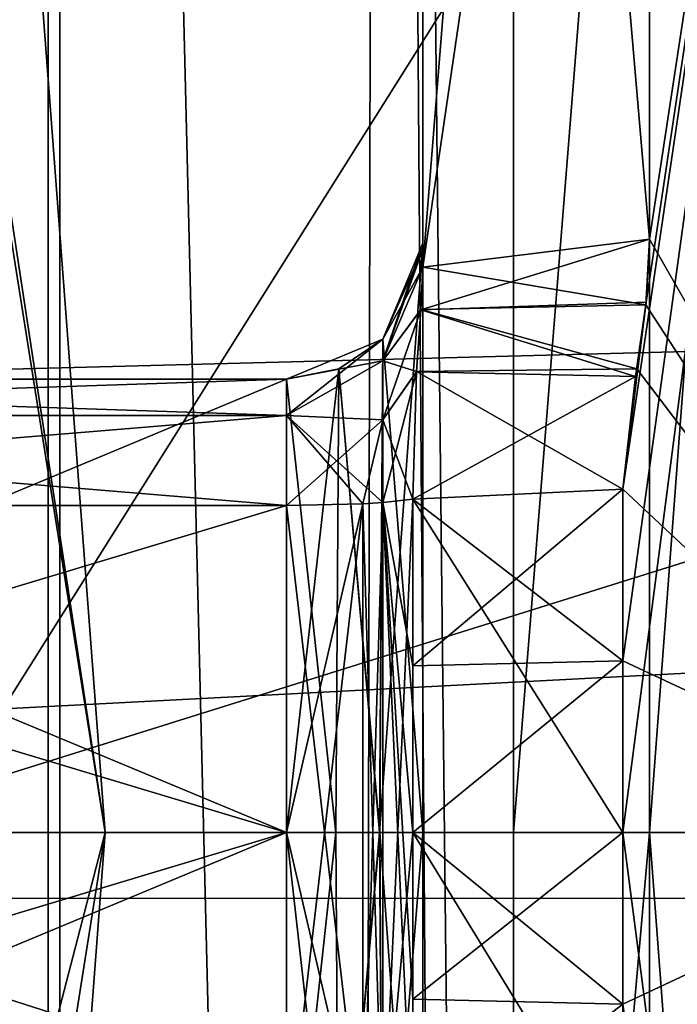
# Model space of a CAD drawing. Header units: millimetres. Extents: x -110 to 163, y -50 to 19.
# Tile 123 of 256: x -58.69 to -57.24, y -15.68 to -13.51. Entities that reach past the tile are written whole.
import ezdxf

# ---------------------------------------------------------------- set-up
doc = ezdxf.new("R2010")
doc.units = ezdxf.units.MM
doc.header["$LTSCALE"] = 65.185185
for name, color, linetype in [('1007', 7, 'CONTINUOUS'), ('1012', 7, 'CONTINUOUS'), ('1016', 7, 'CONTINUOUS'), ('1023', 7, 'CONTINUOUS'), ('1024', 7, 'CONTINUOUS'), ('119', 7, 'CONTINUOUS'), ('16', 7, 'CONTINUOUS'), ('213', 7, 'CONTINUOUS'), ('221', 7, 'CONTINUOUS'), ('233', 7, 'CONTINUOUS'), ('235', 7, 'CONTINUOUS'), ('30', 7, 'CONTINUOUS'), ('364', 7, 'CONTINUOUS'), ('480', 7, 'CONTINUOUS'), ('481', 7, 'CONTINUOUS'), ('482', 7, 'CONTINUOUS'), ('483', 7, 'CONTINUOUS'), ('484', 7, 'CONTINUOUS'), ('485', 7, 'CONTINUOUS'), ('489', 7, 'CONTINUOUS'), ('490', 7, 'CONTINUOUS'), ('491', 7, 'CONTINUOUS'), ('501', 7, 'CONTINUOUS'), ('502', 7, 'CONTINUOUS'), ('503', 7, 'CONTINUOUS'), ('57', 7, 'CONTINUOUS'), ('6026', 7, 'CONTINUOUS'), ('6030', 7, 'CONTINUOUS'), ('6085', 7, 'CONTINUOUS'), ('61', 7, 'CONTINUOUS'), ('6140', 7, 'CONTINUOUS'), ('6157', 7, 'CONTINUOUS'), ('6158', 7, 'CONTINUOUS'), ('6173', 7, 'CONTINUOUS'), ('6174', 7, 'CONTINUOUS'), ('688', 7, 'CONTINUOUS'), ('689', 7, 'CONTINUOUS'), ('705', 7, 'CONTINUOUS'), ('706', 7, 'CONTINUOUS'), ('707', 7, 'CONTINUOUS'), ('716', 7, 'CONTINUOUS'), ('717', 7, 'CONTINUOUS'), ('718', 7, 'CONTINUOUS'), ('724', 7, 'CONTINUOUS'), ('857', 7, 'CONTINUOUS'), ('858', 7, 'CONTINUOUS'), ('877', 7, 'CONTINUOUS'), ('878', 7, 'CONTINUOUS')]:
    doc.layers.add(name, color=color, linetype=linetype)

msp = doc.modelspace()

# ---------------------------------------------------------------- linework, layer by layer
at = {"layer": '1007', "color": 7, "linetype": 'CONTINUOUS', "true_color": 0xb49632}
for points in [[(-59.3076, -10.2012, -37), (-58.5, -15.3, -37), (-59.25, -10.3819, -40), (-59.3076, -10.2012, -37)], [(-59.25, -10.3819, -40), (-58.5, -15.3, -37), (-58.6886, -12.8125, -40), (-59.25, -10.3819, -40)], [(-58.6886, -12.8125, -40), (-58.5, -15.3, -37), (-58.5, -15.3, -40), (-58.6886, -12.8125, -40)]]:
    msp.add_3dface(points, dxfattribs=at)
at = {"layer": '1012', "color": 7, "linetype": 'CONTINUOUS', "true_color": 0xb49632}
for points in [[(-58.5, -15.3, -40), (-58.5, -15.3, -37), (-59.3076, -20.3988, -37), (-58.5, -15.3, -40)], [(-58.5, -15.3, -40), (-59.3076, -20.3988, -37), (-58.6886, -17.7875, -40), (-58.5, -15.3, -40)]]:
    msp.add_3dface(points, dxfattribs=at)
at = {"layer": '1016', "color": 7, "linetype": 'CONTINUOUS', "true_color": 0xb49632}
for points in [[(-59.25, -10.3819, -40), (-58.6886, -12.8125, -40), (-58.5, -15.3, -40), (-59.25, -10.3819, -40)], [(-59.25, -10.3819, -40), (-58.5, -15.3, -40), (-58.6886, -17.7875, -40), (-59.25, -10.3819, -40)]]:
    msp.add_3dface(points, dxfattribs=at)
at = {"layer": '1023', "color": 7, "linetype": 'CONTINUOUS', "true_color": 0xb49632}
for points in [[(-58.5, -15.3, -37), (-59, -15.3, -36.5), (-59.7831, -20.2443, -36.5), (-58.5, -15.3, -37)], [(-58.5, -15.3, -37), (-59.7831, -20.2443, -36.5), (-59.3076, -20.3988, -37), (-58.5, -15.3, -37)]]:
    msp.add_3dface(points, dxfattribs=at)
at = {"layer": '1024', "color": 7, "linetype": 'CONTINUOUS', "true_color": 0xb49632}
msp.add_3dface([(-58.5, -15.3, -37), (-59.3076, -10.2012, -37), (-59, -15.3, -36.5), (-58.5, -15.3, -37)], dxfattribs=at)
at = {"layer": '119', "linetype": 'CONTINUOUS'}
for points in [[(-59.4968, -15.4165, -26.7756), (-53.3001, -13.4745, -23.5596), (-59.8156, -12.4374, -26.763), (-59.4968, -15.4165, -26.7756)], [(-53.3582, -17.3871, -23.5545), (-53.3001, -13.4745, -23.5596), (-59.4968, -15.4165, -26.7756), (-53.3582, -17.3871, -23.5545)], [(-59.8651, -18.3619, -26.7607), (-53.3582, -17.3871, -23.5545), (-59.4968, -15.4165, -26.7756), (-59.8651, -18.3619, -26.7607)]]:
    msp.add_3dface(points, dxfattribs=at)
at = {"layer": '16', "linetype": 'CONTINUOUS'}
for points in [[(-77.5, -3.2536, -17), (-54.2249, -5.3098, -17), (-54.2249, -25.2911, -17), (-77.5, -3.2536, -17)], [(-62.3155, -26.6056, -17), (-77.5, -3.2536, -17), (-54.2249, -25.2911, -17), (-62.3155, -26.6056, -17)]]:
    msp.add_3dface(points, dxfattribs=at)
at = {"layer": '213', "color": 7, "linetype": 'CONTINUOUS', "true_color": 0x0303ff}
for points in [[(-57.3, -15.3, -11), (-57.05, -11.9781, -10.2239), (-57.3, -11.5476, -10.3402), (-57.3, -15.3, -11)], [(-57.05, -18.6219, -10.2239), (-57.05, -11.9781, -10.2239), (-57.3, -15.3, -11), (-57.05, -18.6219, -10.2239)], [(-57.3, -19.0524, -10.3402), (-57.05, -18.6219, -10.2239), (-57.3, -15.3, -11), (-57.3, -19.0524, -10.3402)]]:
    msp.add_3dface(points, dxfattribs=at)
at = {"layer": '221', "linetype": 'CONTINUOUS'}
for points in [[(-57.6, -11.8802, -10.4549), (-57.6, -15.3, -11), (-57.3, -11.5476, -10.3402), (-57.6, -11.8802, -10.4549)], [(-57.6, -15.3, -11), (-57.3, -15.3, -11), (-57.3, -11.5476, -10.3402), (-57.6, -15.3, -11)], [(-57.6, -15.3, -11), (-57.6, -18.7198, -10.4549), (-57.3, -15.3, -11), (-57.6, -15.3, -11)], [(-57.6, -18.7198, -10.4549), (-57.3, -19.0524, -10.3402), (-57.3, -15.3, -11), (-57.6, -18.7198, -10.4549)]]:
    msp.add_3dface(points, dxfattribs=at)
at = {"layer": '233', "color": 7, "linetype": 'CONTINUOUS', "true_color": 0x0303ff}
for points in [[(-98, -15.3, 20.5), (-29.1198, -6.7837, 18.6473), (-98, -5.05, 17.7535), (-98, -15.3, 20.5)], [(-29.9227, -8.5375, 19.3525), (-29.1198, -6.7837, 18.6473), (-98, -15.3, 20.5), (-29.9227, -8.5375, 19.3525)], [(-30.3609, -10.1968, 19.8547), (-29.9227, -8.5375, 19.3525), (-98, -15.3, 20.5), (-30.3609, -10.1968, 19.8547)], [(-30.5, -11.8094, 20.2006), (-30.3609, -10.1968, 19.8547), (-98, -15.3, 20.5), (-30.5, -11.8094, 20.2006)], [(-30.3396, -13.5405, 20.4243), (-30.5, -11.8094, 20.2006), (-98, -15.3, 20.5), (-30.3396, -13.5405, 20.4243)], [(-63.9212, -15.3, 20.5), (-30.3396, -13.5405, 20.4243), (-98, -15.3, 20.5), (-63.9212, -15.3, 20.5)], [(-29.8423, -15.3, 20.5), (-30.3396, -13.5405, 20.4243), (-63.9212, -15.3, 20.5), (-29.8423, -15.3, 20.5)]]:
    msp.add_3dface(points, dxfattribs=at)
at = {"layer": '235', "color": 7, "linetype": 'CONTINUOUS', "true_color": 0x0303ff}
for points in [[(-103, -25.55, 17.7535), (-29.8423, -15.3, 20.5), (-63.9212, -15.3, 20.5), (-103, -25.55, 17.7535)], [(-29.8423, -15.3, 20.5), (-103, -25.55, 17.7535), (-26.6474, -20.0316, 19.9465), (-29.8423, -15.3, 20.5)]]:
    msp.add_3dface(points, dxfattribs=at)
at = {"layer": '30', "linetype": 'CONTINUOUS'}
for points in [[(-57.6, -2.3213, -12.5), (-57.6, -29.3122, -12.5), (-57.6, -15.3, -11), (-57.6, -2.3213, -12.5)], [(-57.6, -11.8802, -10.4549), (-57.6, -2.3213, -12.5), (-57.6, -15.3, -11), (-57.6, -11.8802, -10.4549)], [(-57.6, -15.3, -11), (-57.6, -29.3122, -12.5), (-57.6, -18.7198, -10.4549), (-57.6, -15.3, -11)]]:
    msp.add_3dface(points, dxfattribs=at)
at = {"layer": '364', "linetype": 'CONTINUOUS'}
for points in [[(-59.7323, -10.6157, -30.5075), (-55.9106, -10.552, -27.4314), (-58.9887, -15.4451, -30.5041), (-59.7323, -10.6157, -30.5075)], [(-55.9106, -10.552, -27.4314), (-55.0499, -15.4464, -27.5212), (-58.9887, -15.4451, -30.5041), (-55.9106, -10.552, -27.4314)], [(-58.9887, -15.4451, -30.5041), (-55.0499, -15.4464, -27.5212), (-59.8274, -20.2596, -30.5061), (-58.9887, -15.4451, -30.5041)], [(-55.0499, -15.4464, -27.5212), (-56.0222, -20.3298, -27.4168), (-59.8274, -20.2596, -30.5061), (-55.0499, -15.4464, -27.5212)]]:
    msp.add_3dface(points, dxfattribs=at)
at = {"layer": '480', "color": 7, "linetype": 'CONTINUOUS', "true_color": 0x000000}
for points in [[(-56.55, -15.3, 10.6), (-56.55, -9.0695, 8.5756), (-57.3584, -15.3, 10.6), (-56.55, -15.3, 10.6)], [(-57.3584, -15.3, 10.6), (-56.55, -9.0695, 8.5756), (-57.3584, -14.9212, 10.5932), (-57.3584, -15.3, 10.6)], [(-57.3584, -14.9212, 10.5932), (-56.55, -9.0695, 8.5756), (-57.3584, -14.5429, 10.5729), (-57.3584, -14.9212, 10.5932)], [(-57.3584, -14.5429, 10.5729), (-56.55, -9.0695, 8.5756), (-57.3075, -14.1308, 10.5353), (-57.3584, -14.5429, 10.5729)], [(-57.3075, -14.1308, 10.5353), (-56.55, -9.0695, 8.5756), (-57.3, -13.9919, 10.519), (-57.3075, -14.1308, 10.5353)], [(-56.55, -9.0695, -8.5756), (-56.55, -15.3, -10.6), (-57.3, -10.6459, -9.5236), (-56.55, -9.0695, -8.5756)], [(-57.3, -13.9919, 10.519), (-56.55, -9.0695, 8.5756), (-57.3, -10.6459, 9.5236), (-57.3, -13.9919, 10.519)], [(-57.3, -10.6459, -9.5236), (-56.55, -15.3, -10.6), (-57.3, -13.9919, -10.519), (-57.3, -10.6459, -9.5236)], [(-57.3, -13.9919, -10.519), (-56.55, -15.3, -10.6), (-57.3081, -14.1367, -10.536), (-57.3, -13.9919, -10.519)], [(-57.3307, -14.2943, 10.5522), (-57.3584, -14.5429, 10.5729), (-57.3075, -14.1308, 10.5353), (-57.3307, -14.2943, 10.5522)], [(-57.3081, -14.1367, -10.536), (-56.55, -15.3, -10.6), (-57.3279, -14.2776, -10.5506), (-57.3081, -14.1367, -10.536)], [(-57.3279, -14.2776, -10.5506), (-56.55, -15.3, -10.6), (-57.3584, -14.5429, -10.5729), (-57.3279, -14.2776, -10.5506)], [(-57.3584, -14.5429, -10.5729), (-56.55, -15.3, -10.6), (-57.3584, -14.9212, -10.5932), (-57.3584, -14.5429, -10.5729)], [(-57.3584, -14.9212, -10.5932), (-56.55, -15.3, -10.6), (-57.3584, -15.3, -10.6), (-57.3584, -14.9212, -10.5932)]]:
    msp.add_3dface(points, dxfattribs=at)
at = {"layer": '481', "color": 7, "linetype": 'CONTINUOUS', "true_color": 0x000000}
for points in [[(-56.55, -15.3, -10.6), (-56.55, -21.5305, -8.5756), (-57.3584, -15.3, -10.6), (-56.55, -15.3, -10.6)], [(-57.3584, -15.3, -10.6), (-56.55, -21.5305, -8.5756), (-57.3584, -15.6788, -10.5932), (-57.3584, -15.3, -10.6)], [(-56.55, -15.3, 10.6), (-57.3584, -15.3, 10.6), (-57.3584, -15.6788, 10.5932), (-56.55, -15.3, 10.6)], [(-57.3279, -16.3224, 10.5506), (-56.55, -15.3, 10.6), (-57.3584, -16.0571, 10.5729), (-57.3279, -16.3224, 10.5506)], [(-57.3584, -16.0571, 10.5729), (-56.55, -15.3, 10.6), (-57.3584, -15.6788, 10.5932), (-57.3584, -16.0571, 10.5729)], [(-57.3081, -16.4633, 10.536), (-56.55, -15.3, 10.6), (-57.3279, -16.3224, 10.5506), (-57.3081, -16.4633, 10.536)], [(-57.3, -16.6081, 10.519), (-56.55, -15.3, 10.6), (-57.3081, -16.4633, 10.536), (-57.3, -16.6081, 10.519)], [(-56.55, -21.5305, 8.5756), (-56.55, -15.3, 10.6), (-57.3, -19.9541, 9.5236), (-56.55, -21.5305, 8.5756)], [(-57.3, -19.9541, 9.5236), (-56.55, -15.3, 10.6), (-57.3, -16.6081, 10.519), (-57.3, -19.9541, 9.5236)], [(-57.3584, -15.6788, -10.5932), (-56.55, -21.5305, -8.5756), (-57.3584, -16.0571, -10.5729), (-57.3584, -15.6788, -10.5932)]]:
    msp.add_3dface(points, dxfattribs=at)
at = {"layer": '482', "color": 7, "linetype": 'CONTINUOUS', "true_color": 0x000000}
for points in [[(-57.3584, -14.5429, -10.5729), (-57.3584, -14.9212, -10.5932), (-57.8219, -14.5652, -10.2612), (-57.3584, -14.5429, -10.5729)], [(-57.3584, -14.9212, -10.5932), (-57.3584, -15.3, -10.6), (-57.8219, -14.5652, -10.2612), (-57.3584, -14.9212, -10.5932)], [(-57.8219, -14.5652, -10.2612), (-57.3584, -15.3, -10.6), (-57.8219, -15.3, -10.2875), (-57.8219, -14.5652, -10.2612)], [(-57.3584, -15.3, -10.6), (-57.3584, -15.6788, -10.5932), (-57.8219, -15.3, -10.2875), (-57.3584, -15.3, -10.6)], [(-57.3584, -15.6788, -10.5932), (-57.3584, -16.0571, -10.5729), (-57.8219, -15.3, -10.2875), (-57.3584, -15.6788, -10.5932)], [(-57.8219, -15.3, -10.2875), (-57.3584, -16.0571, -10.5729), (-57.8219, -16.0348, -10.2612), (-57.8219, -15.3, -10.2875)]]:
    msp.add_3dface(points, dxfattribs=at)
at = {"layer": '483', "color": 7, "linetype": 'CONTINUOUS', "true_color": 0x000000}
for points in [[(-57.8219, -14.5652, -10.2612), (-57.8219, -15.3, -10.2875), (-57.8879, -16.0277, -10.1618), (-57.8219, -14.5652, -10.2612)], [(-57.8879, -14.5723, -10.1618), (-57.8219, -14.5652, -10.2612), (-57.8879, -16.0277, -10.1618), (-57.8879, -14.5723, -10.1618)], [(-58.1, -14.5786, -10.0742), (-57.9323, -14.5749, -10.1253), (-58.1, -15.3, -10.1), (-58.1, -14.5786, -10.0742)], [(-58.1, -15.3, -10.1), (-57.9323, -14.5749, -10.1253), (-58.1, -16.0214, -10.0742), (-58.1, -15.3, -10.1)], [(-58.1, -16.0214, -10.0742), (-57.9323, -14.5749, -10.1253), (-57.9323, -16.0251, -10.1253), (-58.1, -16.0214, -10.0742)], [(-57.9323, -14.5749, -10.1253), (-57.8879, -14.5723, -10.1618), (-57.9323, -16.0251, -10.1253), (-57.9323, -14.5749, -10.1253)], [(-57.9323, -16.0251, -10.1253), (-57.8879, -14.5723, -10.1618), (-57.8879, -16.0277, -10.1618), (-57.9323, -16.0251, -10.1253)], [(-57.8219, -15.3, -10.2875), (-57.8219, -16.0348, -10.2612), (-57.8879, -16.0277, -10.1618), (-57.8219, -15.3, -10.2875)]]:
    msp.add_3dface(points, dxfattribs=at)
at = {"layer": '484', "color": 7, "linetype": 'CONTINUOUS', "true_color": 0x000000}
for points in [[(-57.3, -13.9919, -10.519), (-57.3081, -14.1367, -10.536), (-57.8, -14.0536, -10.0228), (-57.3, -13.9919, -10.519)], [(-57.8, -14.0536, -10.0228), (-57.3081, -14.1367, -10.536), (-57.8041, -14.1469, -10.0881), (-57.8, -14.0536, -10.0228)], [(-57.8041, -14.1469, -10.0881), (-57.3279, -14.2776, -10.5506), (-57.8137, -14.2831, -10.1749), (-57.8041, -14.1469, -10.0881)], [(-57.3081, -14.1367, -10.536), (-57.3279, -14.2776, -10.5506), (-57.8041, -14.1469, -10.0881), (-57.3081, -14.1367, -10.536)], [(-57.3584, -14.5429, -10.5729), (-57.8219, -14.5652, -10.2612), (-57.8137, -14.2831, -10.1749), (-57.3584, -14.5429, -10.5729)], [(-57.3279, -14.2776, -10.5506), (-57.3584, -14.5429, -10.5729), (-57.8137, -14.2831, -10.1749), (-57.3279, -14.2776, -10.5506)]]:
    msp.add_3dface(points, dxfattribs=at)
at = {"layer": '485', "color": 7, "linetype": 'CONTINUOUS', "true_color": 0x000000}
for points in [[(-57.3, -10.6459, -9.5236), (-57.3, -13.9919, -10.519), (-57.8, -8.1582, -7.1418), (-57.3, -10.6459, -9.5236)], [(-57.3, -13.9919, -10.519), (-57.8, -14.0536, -10.0228), (-57.8, -8.1582, -7.1418), (-57.3, -13.9919, -10.519)]]:
    msp.add_3dface(points, dxfattribs=at)
at = {"layer": '489', "color": 7, "linetype": 'CONTINUOUS', "true_color": 0x000000}
for points in [[(-57.3, -10.6459, 9.5236), (-57.3, -7.8047, 7.4953), (-57.8, -14.0536, 10.0228), (-57.3, -10.6459, 9.5236)], [(-57.8, -14.0536, 10.0228), (-57.3, -7.8047, 7.4953), (-57.8, -8.1582, 7.1418), (-57.8, -14.0536, 10.0228)], [(-57.3, -13.9919, 10.519), (-57.3, -10.6459, 9.5236), (-57.8, -14.0536, 10.0228), (-57.3, -13.9919, 10.519)]]:
    msp.add_3dface(points, dxfattribs=at)
at = {"layer": '490', "color": 7, "linetype": 'CONTINUOUS', "true_color": 0x000000}
for points in [[(-57.3075, -14.1308, 10.5353), (-57.3, -13.9919, 10.519), (-57.8041, -14.1473, 10.0884), (-57.3075, -14.1308, 10.5353)], [(-57.3, -13.9919, 10.519), (-57.8, -14.0536, 10.0228), (-57.8041, -14.1473, 10.0884), (-57.3, -13.9919, 10.519)], [(-57.3307, -14.2943, 10.5522), (-57.3075, -14.1308, 10.5353), (-57.8041, -14.1473, 10.0884), (-57.3307, -14.2943, 10.5522)], [(-57.8138, -14.2839, 10.1753), (-57.3307, -14.2943, 10.5522), (-57.8041, -14.1473, 10.0884), (-57.8138, -14.2839, 10.1753)], [(-57.8219, -14.5652, 10.2612), (-57.3307, -14.2943, 10.5522), (-57.8138, -14.2839, 10.1753), (-57.8219, -14.5652, 10.2612)], [(-57.3584, -14.5429, 10.5729), (-57.3307, -14.2943, 10.5522), (-57.8219, -14.5652, 10.2612), (-57.3584, -14.5429, 10.5729)]]:
    msp.add_3dface(points, dxfattribs=at)
at = {"layer": '491', "color": 7, "linetype": 'CONTINUOUS', "true_color": 0x000000}
for points in [[(-57.3584, -14.9212, 10.5932), (-57.3584, -14.5429, 10.5729), (-57.8219, -14.9324, 10.2809), (-57.3584, -14.9212, 10.5932)], [(-57.3584, -14.5429, 10.5729), (-57.8219, -14.5652, 10.2612), (-57.8219, -14.9324, 10.2809), (-57.3584, -14.5429, 10.5729)], [(-57.3584, -15.3, 10.6), (-57.3584, -14.9212, 10.5932), (-57.8219, -15.3, 10.2875), (-57.3584, -15.3, 10.6)], [(-57.8219, -15.3, 10.2875), (-57.3584, -14.9212, 10.5932), (-57.8219, -14.9324, 10.2809), (-57.8219, -15.3, 10.2875)], [(-57.3584, -15.6788, 10.5932), (-57.3584, -15.3, 10.6), (-57.8219, -15.6676, 10.2809), (-57.3584, -15.6788, 10.5932)], [(-57.8219, -15.6676, 10.2809), (-57.3584, -15.3, 10.6), (-57.8219, -15.3, 10.2875), (-57.8219, -15.6676, 10.2809)], [(-57.8219, -16.0348, 10.2612), (-57.3584, -15.6788, 10.5932), (-57.8219, -15.6676, 10.2809), (-57.8219, -16.0348, 10.2612)], [(-57.3584, -16.0571, 10.5729), (-57.3584, -15.6788, 10.5932), (-57.8219, -16.0348, 10.2612), (-57.3584, -16.0571, 10.5729)]]:
    msp.add_3dface(points, dxfattribs=at)
at = {"layer": '501', "color": 7, "linetype": 'CONTINUOUS', "true_color": 0x000000}
for points in [[(-58.1, -14.5786, -10.0742), (-58.1, -15.3, -10.1), (-60.5, -14.5786, -10.0742), (-58.1, -14.5786, -10.0742)], [(-60.5, -14.5786, -10.0742), (-58.1, -15.3, -10.1), (-60.5, -15.3, -10.1), (-60.5, -14.5786, -10.0742)], [(-58.1, -15.3, -10.1), (-58.1, -16.0214, -10.0742), (-60.5, -15.3, -10.1), (-58.1, -15.3, -10.1)], [(-58.1, -16.0214, -10.0742), (-60.5, -16.0214, -10.0742), (-60.5, -15.3, -10.1), (-58.1, -16.0214, -10.0742)]]:
    msp.add_3dface(points, dxfattribs=at)
at = {"layer": '502', "color": 7, "linetype": 'CONTINUOUS', "true_color": 0x000000}
for points in [[(-60.5, -14.3804, -9.9794), (-60.5, -14.3, -9.775), (-58.1, -14.3804, -9.9794), (-60.5, -14.3804, -9.9794)], [(-58.1, -14.3804, -9.9794), (-60.5, -14.3, -9.775), (-58.1, -14.3, -9.775), (-58.1, -14.3804, -9.9794)], [(-58.1, -14.5786, -10.0742), (-60.5, -14.5786, -10.0742), (-60.5, -14.3804, -9.9794), (-58.1, -14.5786, -10.0742)], [(-58.1, -14.5786, -10.0742), (-60.5, -14.3804, -9.9794), (-58.1, -14.3804, -9.9794), (-58.1, -14.5786, -10.0742)]]:
    msp.add_3dface(points, dxfattribs=at)
at = {"layer": '503', "color": 7, "linetype": 'CONTINUOUS', "true_color": 0x000000}
for points in [[(-58.1, -14.3, -9.775), (-60.5, -14.3, -9.775), (-58.1, -14.3, -8.8568), (-58.1, -14.3, -9.775)], [(-58.1, -14.3, -8.8568), (-60.5, -14.3, -9.775), (-60.5, -14.3, -8.8568), (-58.1, -14.3, -8.8568)]]:
    msp.add_3dface(points, dxfattribs=at)
at = {"layer": '57', "linetype": 'CONTINUOUS'}
for points in [[(-57.8929, -2.3213, -13.2071), (-58.6, -2.3213, -13.5), (-57.9476, -29.0271, -13.2579), (-57.8929, -2.3213, -13.2071)], [(-57.9476, -29.0271, -13.2579), (-58.6, -2.3213, -13.5), (-58.6, -28.968, -13.5), (-57.9476, -29.0271, -13.2579)], [(-57.6956, -29.1459, -12.9268), (-57.8929, -2.3213, -13.2071), (-57.9476, -29.0271, -13.2579), (-57.6956, -29.1459, -12.9268)], [(-57.6, -29.3122, -12.5), (-57.6, -2.3213, -12.5), (-57.8929, -2.3213, -13.2071), (-57.6, -29.3122, -12.5)], [(-57.6, -29.3122, -12.5), (-57.8929, -2.3213, -13.2071), (-57.6956, -29.1459, -12.9268), (-57.6, -29.3122, -12.5)]]:
    msp.add_3dface(points, dxfattribs=at)
at = {"layer": '6026', "linetype": 'CONTINUOUS'}
for points in [[(-58.6255, 13.0626, -52), (-58.6255, -43.6626, -52), (-61.7804, -19.5955, -52), (-58.6255, 13.0626, -52)], [(-61.7804, -11.0045, -52), (-58.6255, 13.0626, -52), (-61.7804, -19.5955, -52), (-61.7804, -11.0045, -52)], [(-51.8425, 7.858, -52), (-58.6255, -43.6626, -52), (-58.6255, 13.0626, -52), (-51.8425, 7.858, -52)], [(-51.8425, -38.458, -52), (-58.6255, -43.6626, -52), (-51.8425, 7.858, -52), (-51.8425, -38.458, -52)]]:
    msp.add_3dface(points, dxfattribs=at)
at = {"layer": '6030', "linetype": 'CONTINUOUS'}
for points in [[(-58.6255, 13.0626, -51.5), (-60.05, -9.5993, -51.5), (-58.6255, -43.6626, -51.5), (-58.6255, 13.0626, -51.5)], [(-51.8425, 7.858, -51.5), (-58.6255, 13.0626, -51.5), (-51.8425, -38.458, -51.5), (-51.8425, 7.858, -51.5)], [(-51.8425, -38.458, -51.5), (-58.6255, 13.0626, -51.5), (-58.6255, -43.6626, -51.5), (-51.8425, -38.458, -51.5)], [(-60.05, -9.5993, -51.5), (-60.05, -21.0007, -51.5), (-58.6255, -43.6626, -51.5), (-60.05, -9.5993, -51.5)]]:
    msp.add_3dface(points, dxfattribs=at)
at = {"layer": '6085', "linetype": 'CONTINUOUS'}
for points in [[(-60.25, -29.0571, -13.5), (-58.6, -2.3213, -13.5), (-59.44, -2.283, -13.5), (-60.25, -29.0571, -13.5)], [(-58.6, -28.968, -13.5), (-58.6, -2.3213, -13.5), (-60.25, -29.0571, -13.5), (-58.6, -28.968, -13.5)]]:
    msp.add_3dface(points, dxfattribs=at)
at = {"layer": '61', "linetype": 'CONTINUOUS'}
for points in [[(-57.1409, -13.0033, 10.5949), (-57.05, -14.6667, 10.7313), (-57.4521, -2.3622, 9.9302), (-57.1409, -13.0033, 10.5949)], [(-57.4521, -2.3622, 9.9302), (-57.05, -14.6667, 10.7313), (-56.9936, -3.3824, 10.8085), (-57.4521, -2.3622, 9.9302)]]:
    msp.add_3dface(points, dxfattribs=at)
at = {"layer": '6140', "linetype": 'CONTINUOUS'}
for points in [[(-30.5, -12.3202, 17.2444), (-30.3416, -13.7886, 17.4346), (-60.25, -9.3255, 16.4486), (-30.5, -12.3202, 17.2444)], [(-30.3416, -13.7886, 17.4346), (-29.842, -15.3008, 17.5), (-60.25, -9.3255, 16.4486), (-30.3416, -13.7886, 17.4346)], [(-29.842, -15.3008, 17.5), (-60.25, -18.3069, 17.2397), (-60.25, -9.3255, 16.4486), (-29.842, -15.3008, 17.5)], [(-29.842, -15.3008, 17.5), (-27.2809, -18.771, 17.1523), (-60.25, -18.3069, 17.2397), (-29.842, -15.3008, 17.5)]]:
    msp.add_3dface(points, dxfattribs=at)
at = {"layer": '6157', "color": 7, "linetype": 'CONTINUOUS', "true_color": 0xcad1ee}
for points in [[(-57.9852, -16.3229, 8.8539), (-58.1, -16.3, 8.8568), (-57.9916, -15.2999, 7.8339), (-57.9852, -16.3229, 8.8539)], [(-58.1, -16.3, 8.8568), (-58.1, -15.3, 7.8568), (-57.9916, -15.2999, 7.8339), (-58.1, -16.3, 8.8568)], [(-57.8953, -15.3, 7.7666), (-57.9852, -16.3229, 8.8539), (-57.9916, -15.2999, 7.8339), (-57.8953, -15.3, 7.7666)], [(-57.8878, -16.388, 8.8463), (-57.9852, -16.3229, 8.8539), (-57.8953, -15.3, 7.7666), (-57.8878, -16.388, 8.8463)], [(-57.8, -15.3, 7.5177), (-57.8878, -16.388, 8.8463), (-57.8953, -15.3, 7.7666), (-57.8, -15.3, 7.5177)], [(-57.8, -16.6, 8.8177), (-57.8878, -16.388, 8.8463), (-57.8, -15.3, 7.5177), (-57.8, -16.6, 8.8177)]]:
    msp.add_3dface(points, dxfattribs=at)
at = {"layer": '6158', "color": 7, "linetype": 'CONTINUOUS', "true_color": 0xcad1ee}
for points in [[(-58.1, -16.3, 8.8568), (-60.5, -16.3, 8.8568), (-58.1, -15.3, 7.8568), (-58.1, -16.3, 8.8568)], [(-58.1, -15.3, 7.8568), (-60.5, -16.3, 8.8568), (-60.5, -15.3, 7.8568), (-58.1, -15.3, 7.8568)]]:
    msp.add_3dface(points, dxfattribs=at)
at = {"layer": '6173', "color": 7, "linetype": 'CONTINUOUS', "true_color": 0xcad1ee}
for points in [[(-60.5, -14.3, 8.8568), (-58.1, -14.3, 8.8568), (-60.5, -15.3, 7.8568), (-60.5, -14.3, 8.8568)], [(-58.1, -14.3, 8.8568), (-58.1, -15.3, 7.8568), (-60.5, -15.3, 7.8568), (-58.1, -14.3, 8.8568)]]:
    msp.add_3dface(points, dxfattribs=at)
at = {"layer": '6174', "color": 7, "linetype": 'CONTINUOUS', "true_color": 0xcad1ee}
for points in [[(-57.8877, -14.212, 8.8463), (-57.8, -14, 8.8177), (-57.8953, -15.3, 7.7666), (-57.8877, -14.212, 8.8463)], [(-57.8, -14, 8.8177), (-57.8, -15.3, 7.5177), (-57.8953, -15.3, 7.7666), (-57.8, -14, 8.8177)], [(-57.9852, -14.2772, 8.8538), (-57.8877, -14.212, 8.8463), (-57.8953, -15.3, 7.7666), (-57.9852, -14.2772, 8.8538)], [(-58.1, -14.3, 8.8568), (-57.9852, -14.2772, 8.8538), (-58.1, -15.3, 7.8568), (-58.1, -14.3, 8.8568)], [(-58.1, -15.3, 7.8568), (-57.9852, -14.2772, 8.8538), (-57.9916, -15.2999, 7.8339), (-58.1, -15.3, 7.8568)], [(-57.9852, -14.2772, 8.8538), (-57.8953, -15.3, 7.7666), (-57.9916, -15.2999, 7.8339), (-57.9852, -14.2772, 8.8538)]]:
    msp.add_3dface(points, dxfattribs=at)
at = {"layer": '688', "color": 7, "linetype": 'CONTINUOUS', "true_color": 0x000000}
for points in [[(-57.8, -14, -9.775), (-57.8879, -14.2121, -9.775), (-57.8, -14, -8.8177), (-57.8, -14, -9.775)], [(-57.8, -14, -8.8177), (-57.8879, -14.2121, -9.775), (-57.8877, -14.212, -8.8463), (-57.8, -14, -8.8177)], [(-57.8879, -14.2121, -9.775), (-58.1, -14.3, -9.775), (-57.9852, -14.2772, -8.8538), (-57.8879, -14.2121, -9.775)], [(-57.8877, -14.212, -8.8463), (-57.8879, -14.2121, -9.775), (-57.9852, -14.2772, -8.8538), (-57.8877, -14.212, -8.8463)], [(-58.1, -14.3, -9.775), (-58.1, -14.3, -8.8568), (-57.9852, -14.2772, -8.8538), (-58.1, -14.3, -9.775)]]:
    msp.add_3dface(points, dxfattribs=at)
at = {"layer": '689', "color": 7, "linetype": 'CONTINUOUS', "true_color": 0x000000}
for points in [[(-57.8879, -14.2121, -9.775), (-57.8, -14, -9.775), (-57.8, -14.0135, -9.9017), (-57.8879, -14.2121, -9.775)], [(-57.8, -14.0536, -10.0228), (-57.8879, -14.2121, -9.775), (-57.8, -14.0135, -9.9017), (-57.8, -14.0536, -10.0228)], [(-57.8, -14.0536, -10.0228), (-57.8041, -14.1469, -10.0881), (-57.8879, -14.2596, -9.9608), (-57.8, -14.0536, -10.0228)], [(-57.8879, -14.2121, -9.775), (-57.8, -14.0536, -10.0228), (-57.8879, -14.2596, -9.9608), (-57.8879, -14.2121, -9.775)], [(-57.8041, -14.1469, -10.0881), (-57.8137, -14.2831, -10.1749), (-57.8879, -14.2596, -9.9608), (-57.8041, -14.1469, -10.0881)], [(-58.1, -14.3, -9.775), (-57.8879, -14.2121, -9.775), (-57.8879, -14.2596, -9.9608), (-58.1, -14.3, -9.775)], [(-58.1, -14.3804, -9.9794), (-58.1, -14.3, -9.775), (-57.8879, -14.2596, -9.9608), (-58.1, -14.3804, -9.9794)], [(-58.1, -14.3804, -9.9794), (-57.8879, -14.2596, -9.9608), (-57.8879, -14.3903, -10.1013), (-58.1, -14.3804, -9.9794)], [(-57.8879, -14.2596, -9.9608), (-57.8137, -14.2831, -10.1749), (-57.8879, -14.3903, -10.1013), (-57.8879, -14.2596, -9.9608)], [(-57.8137, -14.2831, -10.1749), (-57.8219, -14.5652, -10.2612), (-57.8879, -14.3903, -10.1013), (-57.8137, -14.2831, -10.1749)], [(-57.8879, -14.5723, -10.1618), (-57.9323, -14.5749, -10.1253), (-58.1, -14.3804, -9.9794), (-57.8879, -14.5723, -10.1618)], [(-57.8879, -14.5723, -10.1618), (-58.1, -14.3804, -9.9794), (-57.8879, -14.3903, -10.1013), (-57.8879, -14.5723, -10.1618)], [(-57.9323, -14.5749, -10.1253), (-58.1, -14.5786, -10.0742), (-58.1, -14.3804, -9.9794), (-57.9323, -14.5749, -10.1253)], [(-57.8219, -14.5652, -10.2612), (-57.8879, -14.5723, -10.1618), (-57.8879, -14.3903, -10.1013), (-57.8219, -14.5652, -10.2612)]]:
    msp.add_3dface(points, dxfattribs=at)
at = {"layer": '705', "color": 7, "linetype": 'CONTINUOUS', "true_color": 0x000000}
for points in [[(-57.8879, -14.2121, 9.775), (-57.8, -14, 9.775), (-57.8877, -14.212, 8.8463), (-57.8879, -14.2121, 9.775)], [(-57.8, -14, 9.775), (-57.8, -14, 8.8177), (-57.8877, -14.212, 8.8463), (-57.8, -14, 9.775)], [(-58.1, -14.3, 9.775), (-57.8879, -14.2121, 9.775), (-58.1, -14.3, 8.8568), (-58.1, -14.3, 9.775)], [(-58.1, -14.3, 8.8568), (-57.8879, -14.2121, 9.775), (-57.9852, -14.2772, 8.8538), (-58.1, -14.3, 8.8568)], [(-57.9852, -14.2772, 8.8538), (-57.8879, -14.2121, 9.775), (-57.8877, -14.212, 8.8463), (-57.9852, -14.2772, 8.8538)]]:
    msp.add_3dface(points, dxfattribs=at)
at = {"layer": '706', "color": 7, "linetype": 'CONTINUOUS', "true_color": 0x000000}
for points in [[(-57.8, -14, 9.775), (-57.8879, -14.2121, 9.775), (-57.8879, -14.2596, 9.9608), (-57.8, -14, 9.775)], [(-57.8, -14, 9.775), (-57.8879, -14.2596, 9.9608), (-57.8, -14.0135, 9.9017), (-57.8, -14, 9.775)], [(-57.8879, -14.2596, 9.9608), (-57.8, -14.0536, 10.0228), (-57.8, -14.0135, 9.9017), (-57.8879, -14.2596, 9.9608)], [(-57.8041, -14.1473, 10.0884), (-57.8, -14.0536, 10.0228), (-57.8879, -14.2596, 9.9608), (-57.8041, -14.1473, 10.0884)], [(-57.8138, -14.2839, 10.1753), (-57.8041, -14.1473, 10.0884), (-57.8879, -14.3903, 10.1013), (-57.8138, -14.2839, 10.1753)], [(-57.8879, -14.3903, 10.1013), (-57.8041, -14.1473, 10.0884), (-57.8879, -14.2596, 9.9608), (-57.8879, -14.3903, 10.1013)], [(-57.8879, -14.2121, 9.775), (-58.1, -14.3, 9.775), (-58.1, -14.3804, 9.9794), (-57.8879, -14.2121, 9.775)], [(-57.8879, -14.2596, 9.9608), (-57.8879, -14.2121, 9.775), (-58.1, -14.3804, 9.9794), (-57.8879, -14.2596, 9.9608)], [(-57.8879, -14.3903, 10.1013), (-57.8879, -14.2596, 9.9608), (-58.1, -14.3804, 9.9794), (-57.8879, -14.3903, 10.1013)], [(-57.8219, -14.5652, 10.2612), (-57.8138, -14.2839, 10.1753), (-57.8879, -14.5723, 10.1618), (-57.8219, -14.5652, 10.2612)], [(-57.8879, -14.5723, 10.1618), (-57.8138, -14.2839, 10.1753), (-57.8879, -14.3903, 10.1013), (-57.8879, -14.5723, 10.1618)], [(-58.1, -14.5786, 10.0742), (-57.8879, -14.3903, 10.1013), (-58.1, -14.3804, 9.9794), (-58.1, -14.5786, 10.0742)], [(-57.9323, -14.5749, 10.1253), (-57.8879, -14.3903, 10.1013), (-58.1, -14.5786, 10.0742), (-57.9323, -14.5749, 10.1253)], [(-57.8879, -14.5723, 10.1618), (-57.8879, -14.3903, 10.1013), (-57.9323, -14.5749, 10.1253), (-57.8879, -14.5723, 10.1618)]]:
    msp.add_3dface(points, dxfattribs=at)
at = {"layer": '707', "color": 7, "linetype": 'CONTINUOUS', "true_color": 0x000000}
for points in [[(-57.8219, -14.9324, 10.2809), (-57.8219, -14.5652, 10.2612), (-57.8879, -14.5723, 10.1618), (-57.8219, -14.9324, 10.2809)], [(-57.9323, -14.5749, 10.1253), (-58.1, -14.5786, 10.0742), (-57.9323, -16.0251, 10.1253), (-57.9323, -14.5749, 10.1253)], [(-57.9323, -16.0251, 10.1253), (-58.1, -14.5786, 10.0742), (-58.1, -15.3, 10.1), (-57.9323, -16.0251, 10.1253)], [(-57.8879, -14.5723, 10.1618), (-57.9323, -14.5749, 10.1253), (-57.8879, -16.0277, 10.1618), (-57.8879, -14.5723, 10.1618)], [(-57.8879, -16.0277, 10.1618), (-57.9323, -14.5749, 10.1253), (-57.9323, -16.0251, 10.1253), (-57.8879, -16.0277, 10.1618)], [(-57.8219, -16.0348, 10.2612), (-57.8219, -15.6676, 10.2809), (-57.8879, -14.5723, 10.1618), (-57.8219, -16.0348, 10.2612)], [(-57.8219, -16.0348, 10.2612), (-57.8879, -14.5723, 10.1618), (-57.8879, -16.0277, 10.1618), (-57.8219, -16.0348, 10.2612)], [(-57.8219, -15.6676, 10.2809), (-57.8219, -15.3, 10.2875), (-57.8879, -14.5723, 10.1618), (-57.8219, -15.6676, 10.2809)], [(-57.8219, -15.3, 10.2875), (-57.8219, -14.9324, 10.2809), (-57.8879, -14.5723, 10.1618), (-57.8219, -15.3, 10.2875)], [(-58.1, -16.0214, 10.0742), (-57.9323, -16.0251, 10.1253), (-58.1, -15.3, 10.1), (-58.1, -16.0214, 10.0742)]]:
    msp.add_3dface(points, dxfattribs=at)
at = {"layer": '716', "color": 7, "linetype": 'CONTINUOUS', "true_color": 0x000000}
for points in [[(-58.1, -14.3, 9.775), (-58.1, -14.3, 8.8568), (-60.5, -14.3, 8.8568), (-58.1, -14.3, 9.775)], [(-60.5, -14.3, 9.775), (-58.1, -14.3, 9.775), (-60.5, -14.3, 8.8568), (-60.5, -14.3, 9.775)]]:
    msp.add_3dface(points, dxfattribs=at)
at = {"layer": '717', "color": 7, "linetype": 'CONTINUOUS', "true_color": 0x000000}
for points in [[(-58.1, -14.3804, 9.9794), (-58.1, -14.3, 9.775), (-60.5, -14.3804, 9.9794), (-58.1, -14.3804, 9.9794)], [(-58.1, -14.3, 9.775), (-60.5, -14.3, 9.775), (-60.5, -14.3804, 9.9794), (-58.1, -14.3, 9.775)], [(-58.1, -14.5786, 10.0742), (-58.1, -14.3804, 9.9794), (-60.5, -14.5786, 10.0742), (-58.1, -14.5786, 10.0742)], [(-60.5, -14.5786, 10.0742), (-58.1, -14.3804, 9.9794), (-60.5, -14.3804, 9.9794), (-60.5, -14.5786, 10.0742)]]:
    msp.add_3dface(points, dxfattribs=at)
at = {"layer": '718', "color": 7, "linetype": 'CONTINUOUS', "true_color": 0x000000}
for points in [[(-58.1, -15.3, 10.1), (-58.1, -14.5786, 10.0742), (-60.5, -15.3, 10.1), (-58.1, -15.3, 10.1)], [(-58.1, -14.5786, 10.0742), (-60.5, -14.5786, 10.0742), (-60.5, -15.3, 10.1), (-58.1, -14.5786, 10.0742)], [(-58.1, -16.0214, 10.0742), (-58.1, -15.3, 10.1), (-60.5, -16.0214, 10.0742), (-58.1, -16.0214, 10.0742)], [(-60.5, -16.0214, 10.0742), (-58.1, -15.3, 10.1), (-60.5, -15.3, 10.1), (-60.5, -16.0214, 10.0742)]]:
    msp.add_3dface(points, dxfattribs=at)
at = {"layer": '724', "color": 7, "linetype": 'CONTINUOUS', "true_color": 0x000000}
for points in [[(-57.8, -8.1582, -7.1418), (-57.8, -14.0536, -10.0228), (-57.8, -8.1582, 7.1418), (-57.8, -8.1582, -7.1418)], [(-57.8, -8.1582, 7.1418), (-57.8, -14.0536, -10.0228), (-57.8, -14.0135, -9.9017), (-57.8, -8.1582, 7.1418)], [(-57.8, -14.0536, 10.0228), (-57.8, -8.1582, 7.1418), (-57.8, -14.0135, 9.9017), (-57.8, -14.0536, 10.0228)], [(-57.8, -8.1582, 7.1418), (-57.8, -14, -9.775), (-57.8, -14, -8.8177), (-57.8, -8.1582, 7.1418)], [(-57.8, -14, -9.775), (-57.8, -8.1582, 7.1418), (-57.8, -14.0135, -9.9017), (-57.8, -14, -9.775)], [(-57.8, -8.1582, 7.1418), (-57.8, -14, -8.8177), (-57.8, -14, 8.8177), (-57.8, -8.1582, 7.1418)], [(-57.8, -8.1582, 7.1418), (-57.8, -14, 8.8177), (-57.8, -14, 9.775), (-57.8, -8.1582, 7.1418)], [(-57.8, -8.1582, 7.1418), (-57.8, -14, 9.775), (-57.8, -14.0135, 9.9017), (-57.8, -8.1582, 7.1418)], [(-57.8, -14, 8.8177), (-57.8, -14, -8.8177), (-57.8, -15.3, -7.5177), (-57.8, -14, 8.8177)], [(-57.8, -14, 8.8177), (-57.8, -15.3, -7.5177), (-57.8, -15.3, 7.5177), (-57.8, -14, 8.8177)], [(-57.8, -16.6, -8.8177), (-57.8, -16.6, 8.8177), (-57.8, -15.3, 7.5177), (-57.8, -16.6, -8.8177)], [(-57.8, -15.3, -7.5177), (-57.8, -16.6, -8.8177), (-57.8, -15.3, 7.5177), (-57.8, -15.3, -7.5177)]]:
    msp.add_3dface(points, dxfattribs=at)
at = {"layer": '857', "color": 7, "linetype": 'CONTINUOUS', "true_color": 0x000000}
for points in [[(-58.1, -14.3, -8.8568), (-60.5, -14.3, -8.8568), (-58.1, -15.3, -7.8568), (-58.1, -14.3, -8.8568)], [(-60.5, -14.3, -8.8568), (-60.5, -15.3, -7.8568), (-58.1, -15.3, -7.8568), (-60.5, -14.3, -8.8568)]]:
    msp.add_3dface(points, dxfattribs=at)
at = {"layer": '858', "color": 7, "linetype": 'CONTINUOUS', "true_color": 0x000000}
for points in [[(-57.8, -14, -8.8177), (-57.8877, -14.212, -8.8463), (-57.8, -15.3, -7.5177), (-57.8, -14, -8.8177)], [(-57.8877, -14.212, -8.8463), (-57.9852, -14.2772, -8.8538), (-57.8948, -15.3, -7.7661), (-57.8877, -14.212, -8.8463)], [(-57.8, -15.3, -7.5177), (-57.8877, -14.212, -8.8463), (-57.8948, -15.3, -7.7661), (-57.8, -15.3, -7.5177)], [(-57.9852, -14.2772, -8.8538), (-58.1, -14.3, -8.8568), (-57.9913, -15.2999, -7.8337), (-57.9852, -14.2772, -8.8538)], [(-57.8948, -15.3, -7.7661), (-57.9852, -14.2772, -8.8538), (-57.9913, -15.2999, -7.8337), (-57.8948, -15.3, -7.7661)], [(-58.1, -14.3, -8.8568), (-58.1, -15.3, -7.8568), (-57.9913, -15.2999, -7.8337), (-58.1, -14.3, -8.8568)]]:
    msp.add_3dface(points, dxfattribs=at)
at = {"layer": '877', "color": 7, "linetype": 'CONTINUOUS', "true_color": 0x000000}
for points in [[(-58.1, -15.3, -7.8568), (-57.9851, -16.3229, -8.8539), (-57.9913, -15.2999, -7.8337), (-58.1, -15.3, -7.8568)], [(-58.1, -16.3, -8.8568), (-57.9851, -16.3229, -8.8539), (-58.1, -15.3, -7.8568), (-58.1, -16.3, -8.8568)], [(-57.9851, -16.3229, -8.8539), (-57.8948, -15.3, -7.7661), (-57.9913, -15.2999, -7.8337), (-57.9851, -16.3229, -8.8539)], [(-57.9851, -16.3229, -8.8539), (-57.8878, -16.388, -8.8463), (-57.8948, -15.3, -7.7661), (-57.9851, -16.3229, -8.8539)], [(-57.8, -16.6, -8.8177), (-57.8, -15.3, -7.5177), (-57.8948, -15.3, -7.7661), (-57.8, -16.6, -8.8177)], [(-57.8878, -16.388, -8.8463), (-57.8, -16.6, -8.8177), (-57.8948, -15.3, -7.7661), (-57.8878, -16.388, -8.8463)]]:
    msp.add_3dface(points, dxfattribs=at)
at = {"layer": '878', "color": 7, "linetype": 'CONTINUOUS', "true_color": 0x000000}
for points in [[(-60.5, -16.3, -8.8568), (-58.1, -16.3, -8.8568), (-60.5, -15.3, -7.8568), (-60.5, -16.3, -8.8568)], [(-60.5, -15.3, -7.8568), (-58.1, -16.3, -8.8568), (-58.1, -15.3, -7.8568), (-60.5, -15.3, -7.8568)]]:
    msp.add_3dface(points, dxfattribs=at)

doc.saveas('drawing.dxf')
